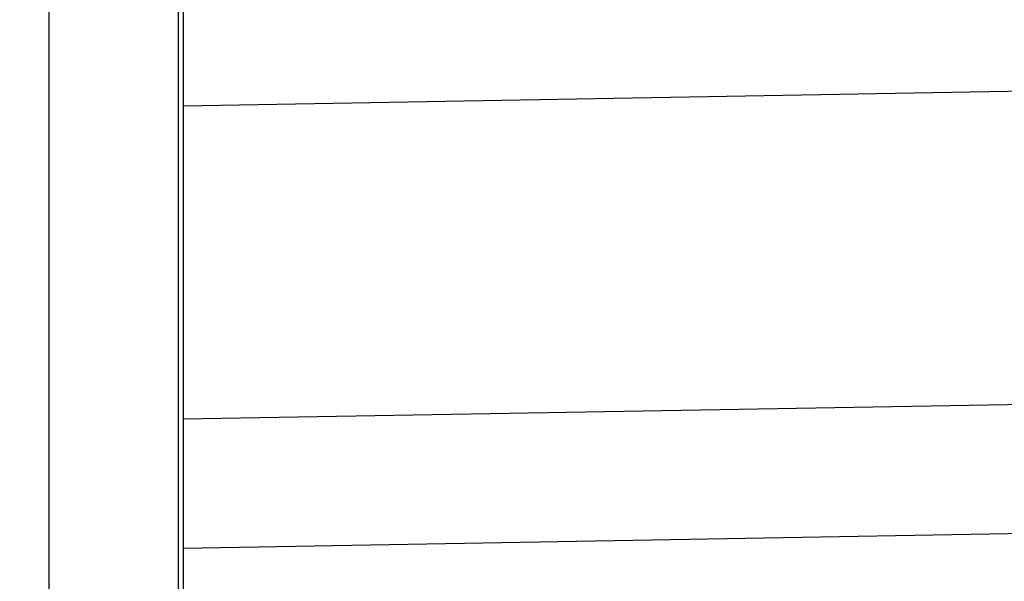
# Model space of a CAD drawing. Header units: millimetres. Extents: x 0 to 420, y 0 to 297.
# Tile 79 of 124: x 136.9 to 140.7, y 206.12 to 208.28. Entities that reach past the tile are written whole.
import ezdxf

# ---------------------------------------------------------------- set-up
doc = ezdxf.new("R2010")
doc.units = ezdxf.units.MM
doc.header["$LTSCALE"] = 23.1
doc.layers.get('0').update_dxf_attribs({"linetype": 'CONTINUOUS'})
doc.styles.get("Standard").update_dxf_attribs({"font": 'txt', "width": 0.85})
doc.dimstyles.new('DIMSTYLE_5', dxfattribs={"dimtxt": 3.5, "dimasz": 3.5, "dimexe": 1, "dimexo": 0.5, "dimgap": 0.875, "dimtad": 1, "dimdec": 1, "dimdsep": 46, "dimtxsty": 'STANDARD', "dimblk": '_FILLED', "dimblk1": '_FILLED', "dimblk2": '_FILLED', "dimcen": 0.09, "dimadec": 4, "dimazin": 2, "dimtp": 0.2, "dimtm": 0.2, "dimtfac": 1, "dimtdec": 1, "dimtofl": 0, "dimtmove": 0, "dimatfit": 3, "dimldrblk": '_FILLED', "dimfxl": 1, "dimtolj": 1, "dimarcsym": 0})

# ---------------------------------------------------------------- blocks, each defined once
blk = doc.blocks.new('_FILLED')
at = {"color": 0, "linetype": 'BYBLOCK'}
blk.add_solid([(0, 0), (-1, 0.1429), (-1, -0.1429)], dxfattribs=at)
blk = doc.blocks.new('*D5')
at = {"color": 2, "linetype": 'CONTINUOUS'}
for p, q in [((37.9817, 205.021), (37.9817, 270.2982)), ((159.2317, 222.438), (159.2317, 270.2982)), ((37.9817, 269.2982), (98.6067, 269.2982)), ((159.2317, 269.2982), (98.6067, 269.2982))]:
    blk.add_line(p, q, dxfattribs=at)
at = {"color": 2, "linetype": 'CONTINUOUS', "xscale": 3.5, "yscale": 3.5, "zscale": 3.5, "rotation": 180}
blk.add_blockref('_FILLED', (37.9817, 269.2982), dxfattribs=at)
at = {"color": 2, "linetype": 'CONTINUOUS', "xscale": 3.5, "yscale": 3.5, "zscale": 3.5}
blk.add_blockref('_FILLED', (159.2317, 269.2982), dxfattribs=at)
at = {"color": 2, "linetype": 'CONTINUOUS', "insert": (98.6067, 273.6732), "char_height": 3.5, "width": 16.875, "attachment_point": 2, "line_spacing_factor": 0.9}
blk.add_mtext('121.3', dxfattribs=at)

msp = doc.modelspace()

# ---------------------------------------------------------------- linework, layer by layer
at = {"color": 9, "linetype": 'CONTINUOUS'}
for p, q in [((137.01419, 152.68102), (137.01419, 213.09503)), ((137.51412, 152.68102), (137.51412, 213.09503)), ((137.53137, 206.74205), (143.73172, 206.85028))]:
    msp.add_line(p, q, dxfattribs=at)
at = {"color": 7, "linetype": 'CONTINUOUS'}
for p, q in [((137.53137, 213.07778), (137.53137, 152.69827)), ((137.53137, 207.9515), (143.73172, 208.05973)), ((143.73172, 206.35036), (137.53137, 206.24213))]:
    msp.add_line(p, q, dxfattribs=at)

# ---------------------------------------------------------------- dimensions: what is measured, and where the dimension line sits
at = {"color": 2, "linetype": 'CONTINUOUS'}
dim = msp.add_linear_dim(base=(159.2317226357, 269.2981983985), p1=(37.9817226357, 204.5210025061), p2=(159.2317226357, 221.9380237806), dimstyle='DIMSTYLE_5', dxfattribs=at)
dim.commit()
dim.dimension.update_dxf_attribs({"geometry": '*D5', "text_midpoint": (98.1067218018, 269.2981983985), "dimtype": 160})

doc.saveas('drawing.dxf')
